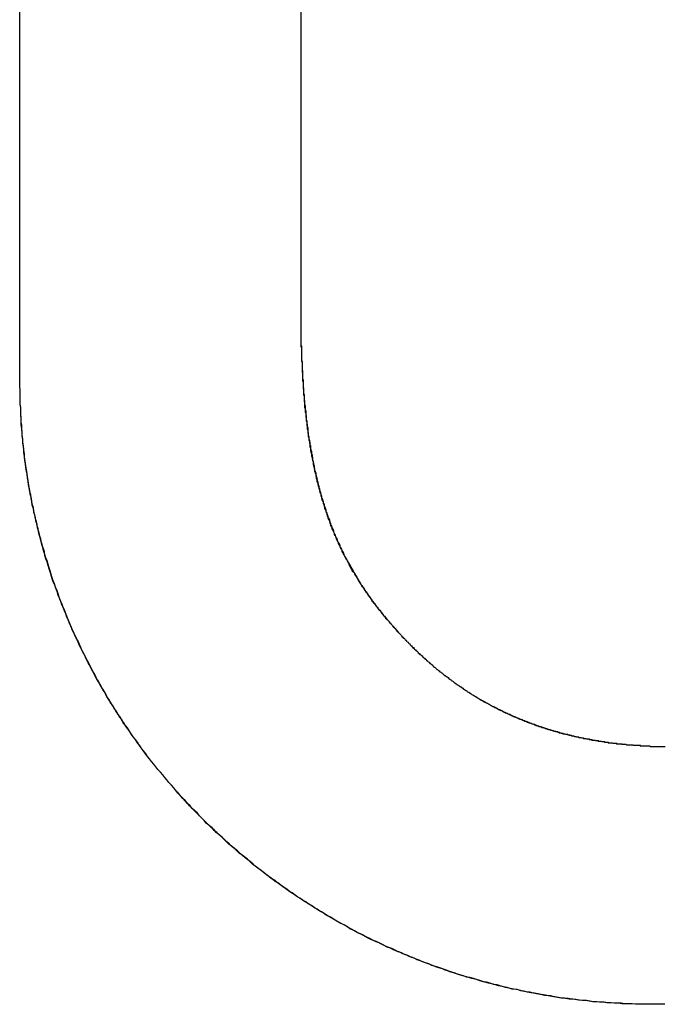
# Model space of a CAD drawing. Extents: x -55 to 3310, y -427 to 1727.
# Tile 16 of 79: x 997.17 to 998.39, y 528.82 to 530.69. Entities that reach past the tile are written whole.
import ezdxf

# ---------------------------------------------------------------- set-up
doc = ezdxf.new("R2010")
doc.units = 0
doc.linetypes.add('DURCHGEHEND', pattern=[0])
doc.layers.add('KF_PASSIO_SUB_15_FRONT', color=7, linetype='DURCHGEHEND')

# ---------------------------------------------------------------- blocks, each defined once
blk = doc.blocks.new('KF_PASSIO_SUB_15_FRONT')
at = {"layer": 'KF_PASSIO_SUB_15_FRONT'}
for p, q in [((-233.1175, -391.7492), (-233.1175, -389.1971)), ((-233.1175, -391.7492), (-233.1175, -389.1971)), ((-232.583, -389.1971), (-232.583, -391.672)), ((-232.583, -389.1971), (-232.583, -391.672))]:
    blk.add_line(p, q, dxfattribs=at)
for points in [[(-232.583, -391.672, 0), (-232.583, -391.675, 0), (-232.583, -391.677, 0), (-232.583, -391.68, 0), (-232.583, -391.683, 0), (-232.583, -391.685, 0), (-232.583, -391.688, 0), (-232.583, -391.691, 0), (-232.582, -391.693, 0), (-232.582, -391.696, 0), (-232.582, -391.699, 0), (-232.582, -391.701, 0), (-232.582, -391.704, 0), (-232.582, -391.706, 0), (-232.582, -391.709, 0), (-232.582, -391.712, 0), (-232.582, -391.714, 0), (-232.582, -391.717, 0), (-232.582, -391.719, 0), (-232.581, -391.722, 0), (-232.581, -391.724, 0), (-232.581, -391.727, 0), (-232.581, -391.73, 0), (-232.581, -391.732, 0), (-232.581, -391.735, 0), (-232.581, -391.737, 0), (-232.58, -391.74, 0), (-232.58, -391.742, 0), (-232.58, -391.745, 0), (-232.58, -391.747, 0), (-232.58, -391.75, 0), (-232.58, -391.752, 0), (-232.58, -391.755, 0), (-232.579, -391.757, 0), (-232.579, -391.76, 0), (-232.579, -391.762, 0), (-232.579, -391.765, 0), (-232.579, -391.767, 0), (-232.579, -391.77, 0), (-232.578, -391.772, 0), (-232.578, -391.775, 0), (-232.578, -391.777, 0), (-232.578, -391.78, 0), (-232.578, -391.782, 0), (-232.577, -391.785, 0), (-232.577, -391.787, 0), (-232.577, -391.789, 0), (-232.577, -391.792, 0), (-232.577, -391.794, 0), (-232.576, -391.797, 0), (-232.576, -391.799, 0), (-232.576, -391.801, 0), (-232.576, -391.804, 0), (-232.575, -391.806, 0), (-232.575, -391.809, 0), (-232.575, -391.811, 0), (-232.575, -391.813, 0), (-232.574, -391.816, 0), (-232.574, -391.818, 0), (-232.574, -391.821, 0), (-232.574, -391.823, 0), (-232.573, -391.825, 0), (-232.573, -391.828, 0), (-232.573, -391.83, 0), (-232.573, -391.832, 0), (-232.572, -391.835, 0), (-232.572, -391.837, 0), (-232.572, -391.839, 0), (-232.571, -391.842, 0), (-232.571, -391.844, 0), (-232.571, -391.846, 0), (-232.57, -391.848, 0), (-232.57, -391.851, 0), (-232.57, -391.853, 0), (-232.57, -391.855, 0), (-232.569, -391.858, 0), (-232.569, -391.86, 0), (-232.569, -391.862, 0), (-232.568, -391.864, 0), (-232.568, -391.867, 0), (-232.568, -391.869, 0), (-232.567, -391.871, 0), (-232.567, -391.873, 0), (-232.566, -391.876, 0), (-232.566, -391.878, 0), (-232.566, -391.88, 0), (-232.565, -391.882, 0), (-232.565, -391.885, 0), (-232.565, -391.887, 0), (-232.564, -391.889, 0), (-232.564, -391.891, 0), (-232.563, -391.893, 0), (-232.563, -391.896, 0), (-232.563, -391.898, 0), (-232.562, -391.9, 0), (-232.562, -391.902, 0), (-232.561, -391.904, 0), (-232.561, -391.907, 0), (-232.561, -391.909, 0), (-232.56, -391.911, 0), (-232.56, -391.913, 0), (-232.559, -391.915, 0), (-232.559, -391.917, 0), (-232.558, -391.92, 0), (-232.558, -391.922, 0), (-232.558, -391.924, 0), (-232.557, -391.926, 0), (-232.557, -391.928, 0), (-232.556, -391.93, 0), (-232.556, -391.932, 0), (-232.555, -391.934, 0), (-232.555, -391.937, 0), (-232.554, -391.939, 0), (-232.554, -391.941, 0), (-232.553, -391.943, 0), (-232.553, -391.945, 0), (-232.552, -391.947, 0), (-232.552, -391.949, 0), (-232.551, -391.951, 0), (-232.551, -391.953, 0), (-232.55, -391.955, 0), (-232.55, -391.957, 0), (-232.549, -391.959, 0), (-232.549, -391.962, 0), (-232.548, -391.964, 0), (-232.548, -391.966, 0), (-232.547, -391.968, 0), (-232.546, -391.97, 0), (-232.546, -391.972, 0), (-232.545, -391.974, 0), (-232.545, -391.976, 0), (-232.544, -391.978, 0), (-232.544, -391.98, 0), (-232.543, -391.982, 0), (-232.542, -391.984, 0), (-232.542, -391.986, 0), (-232.541, -391.988, 0), (-232.541, -391.99, 0), (-232.54, -391.992, 0), (-232.539, -391.994, 0), (-232.539, -391.996, 0), (-232.538, -391.998, 0), (-232.537, -392, 0), (-232.537, -392.002, 0), (-232.536, -392.004, 0), (-232.536, -392.006, 0), (-232.535, -392.008, 0), (-232.534, -392.01, 0), (-232.534, -392.011, 0), (-232.533, -392.013, 0), (-232.532, -392.015, 0), (-232.532, -392.017, 0), (-232.531, -392.019, 0), (-232.53, -392.021, 0), (-232.529, -392.023, 0), (-232.529, -392.025, 0), (-232.528, -392.027, 0), (-232.527, -392.029, 0), (-232.527, -392.031, 0), (-232.526, -392.033, 0), (-232.525, -392.035, 0), (-232.524, -392.036, 0), (-232.524, -392.038, 0), (-232.523, -392.04, 0), (-232.522, -392.042, 0), (-232.521, -392.044, 0), (-232.521, -392.046, 0), (-232.52, -392.048, 0), (-232.519, -392.05, 0), (-232.518, -392.052, 0), (-232.518, -392.053, 0), (-232.517, -392.055, 0), (-232.516, -392.057, 0), (-232.515, -392.059, 0), (-232.514, -392.061, 0), (-232.514, -392.063, 0), (-232.513, -392.064, 0), (-232.512, -392.066, 0), (-232.511, -392.068, 0), (-232.51, -392.07, 0), (-232.509, -392.072, 0), (-232.509, -392.074, 0), (-232.508, -392.075, 0), (-232.507, -392.077, 0), (-232.506, -392.079, 0), (-232.505, -392.081, 0), (-232.504, -392.083, 0), (-232.503, -392.085, 0), (-232.502, -392.086, 0), (-232.502, -392.088, 0), (-232.501, -392.09, 0), (-232.5, -392.092, 0), (-232.499, -392.093, 0), (-232.498, -392.095, 0), (-232.497, -392.097, 0), (-232.496, -392.099, 0), (-232.495, -392.101, 0), (-232.494, -392.102, 0), (-232.493, -392.104, 0), (-232.492, -392.106, 0), (-232.491, -392.108, 0), (-232.49, -392.109, 0), (-232.489, -392.111, 0), (-232.488, -392.113, 0), (-232.487, -392.115, 0), (-232.486, -392.116, 0), (-232.485, -392.118, 0), (-232.484, -392.12, 0), (-232.483, -392.122, 0), (-232.482, -392.123, 0), (-232.481, -392.125, 0), (-232.48, -392.127, 0), (-232.479, -392.128, 0), (-232.478, -392.13, 0), (-232.477, -392.132, 0), (-232.476, -392.134, 0), (-232.475, -392.135, 0), (-232.474, -392.137, 0), (-232.473, -392.139, 0), (-232.472, -392.14, 0), (-232.471, -392.142, 0), (-232.47, -392.144, 0), (-232.469, -392.146, 0), (-232.468, -392.147, 0), (-232.467, -392.149, 0), (-232.465, -392.151, 0), (-232.464, -392.152, 0), (-232.463, -392.154, 0), (-232.462, -392.156, 0), (-232.461, -392.157, 0), (-232.46, -392.159, 0), (-232.459, -392.161, 0), (-232.458, -392.162, 0), (-232.456, -392.164, 0), (-232.455, -392.166, 0), (-232.454, -392.167, 0), (-232.453, -392.169, 0), (-232.452, -392.171, 0), (-232.451, -392.172, 0), (-232.449, -392.174, 0), (-232.448, -392.176, 0), (-232.447, -392.177, 0), (-232.446, -392.179, 0), (-232.445, -392.181, 0), (-232.443, -392.182, 0), (-232.442, -392.184, 0), (-232.441, -392.185, 0), (-232.44, -392.187, 0), (-232.438, -392.189, 0), (-232.437, -392.19, 0), (-232.436, -392.192, 0), (-232.435, -392.194, 0), (-232.433, -392.195, 0), (-232.432, -392.197, 0), (-232.431, -392.198, 0), (-232.429, -392.2, 0), (-232.428, -392.202, 0), (-232.427, -392.203, 0), (-232.426, -392.205, 0), (-232.424, -392.206, 0), (-232.423, -392.208, 0), (-232.422, -392.21, 0), (-232.42, -392.211, 0), (-232.419, -392.213, 0), (-232.418, -392.214, 0), (-232.416, -392.216, 0), (-232.415, -392.218, 0), (-232.413, -392.219, 0), (-232.412, -392.221, 0), (-232.411, -392.222, 0), (-232.409, -392.224, 0), (-232.408, -392.226, 0), (-232.406, -392.227, 0), (-232.405, -392.229, 0), (-232.404, -392.23, 0), (-232.402, -392.232, 0), (-232.401, -392.234, 0), (-232.399, -392.235, 0), (-232.398, -392.237, 0), (-232.397, -392.238, 0), (-232.395, -392.24, 0), (-232.394, -392.241, 0), (-232.392, -392.243, 0), (-232.391, -392.245, 0), (-232.389, -392.246, 0), (-232.388, -392.248, 0), (-232.386, -392.249, 0), (-232.385, -392.251, 0)], [(-232.583, -391.672, 0), (-232.583, -391.675, 0), (-232.583, -391.677, 0), (-232.583, -391.68, 0), (-232.583, -391.682, 0), (-232.583, -391.685, 0), (-232.583, -391.688, 0), (-232.583, -391.69, 0), (-232.583, -391.693, 0), (-232.582, -391.695, 0), (-232.582, -391.698, 0), (-232.582, -391.7, 0), (-232.582, -391.703, 0), (-232.582, -391.706, 0), (-232.582, -391.708, 0), (-232.582, -391.711, 0), (-232.582, -391.713, 0), (-232.582, -391.716, 0), (-232.582, -391.718, 0), (-232.582, -391.721, 0), (-232.581, -391.723, 0), (-232.581, -391.726, 0), (-232.581, -391.728, 0), (-232.581, -391.731, 0), (-232.581, -391.733, 0), (-232.581, -391.736, 0), (-232.581, -391.738, 0), (-232.581, -391.741, 0), (-232.58, -391.743, 0), (-232.58, -391.746, 0), (-232.58, -391.748, 0), (-232.58, -391.751, 0), (-232.58, -391.753, 0), (-232.58, -391.756, 0), (-232.58, -391.758, 0), (-232.579, -391.761, 0), (-232.579, -391.763, 0), (-232.579, -391.765, 0), (-232.579, -391.768, 0), (-232.579, -391.77, 0), (-232.579, -391.773, 0), (-232.578, -391.775, 0), (-232.578, -391.778, 0), (-232.578, -391.78, 0), (-232.578, -391.782, 0), (-232.578, -391.785, 0), (-232.577, -391.787, 0), (-232.577, -391.79, 0), (-232.577, -391.792, 0), (-232.577, -391.794, 0), (-232.577, -391.797, 0), (-232.576, -391.799, 0), (-232.576, -391.802, 0), (-232.576, -391.804, 0), (-232.576, -391.806, 0), (-232.576, -391.809, 0), (-232.575, -391.811, 0), (-232.575, -391.813, 0), (-232.575, -391.816, 0), (-232.575, -391.818, 0), (-232.574, -391.82, 0), (-232.574, -391.823, 0), (-232.574, -391.825, 0), (-232.574, -391.827, 0), (-232.573, -391.83, 0), (-232.573, -391.832, 0), (-232.573, -391.834, 0), (-232.572, -391.837, 0), (-232.572, -391.839, 0), (-232.572, -391.841, 0), (-232.572, -391.843, 0), (-232.571, -391.846, 0), (-232.571, -391.848, 0), (-232.571, -391.85, 0), (-232.57, -391.853, 0), (-232.57, -391.855, 0), (-232.57, -391.857, 0), (-232.569, -391.859, 0), (-232.569, -391.862, 0), (-232.569, -391.864, 0), (-232.568, -391.866, 0), (-232.568, -391.868, 0), (-232.568, -391.871, 0), (-232.567, -391.873, 0), (-232.567, -391.875, 0), (-232.567, -391.877, 0), (-232.566, -391.88, 0), (-232.566, -391.882, 0), (-232.566, -391.884, 0), (-232.565, -391.886, 0), (-232.565, -391.888, 0), (-232.565, -391.891, 0), (-232.564, -391.893, 0), (-232.564, -391.895, 0), (-232.563, -391.897, 0), (-232.563, -391.899, 0), (-232.563, -391.902, 0), (-232.562, -391.904, 0), (-232.562, -391.906, 0), (-232.561, -391.908, 0), (-232.561, -391.91, 0), (-232.56, -391.912, 0), (-232.56, -391.915, 0), (-232.56, -391.917, 0), (-232.559, -391.919, 0), (-232.559, -391.921, 0), (-232.558, -391.923, 0), (-232.558, -391.925, 0), (-232.557, -391.927, 0), (-232.557, -391.93, 0), (-232.556, -391.932, 0), (-232.556, -391.934, 0), (-232.555, -391.936, 0), (-232.555, -391.938, 0), (-232.555, -391.94, 0), (-232.554, -391.942, 0), (-232.554, -391.944, 0), (-232.553, -391.946, 0), (-232.553, -391.949, 0), (-232.552, -391.951, 0), (-232.551, -391.953, 0), (-232.551, -391.955, 0), (-232.55, -391.957, 0), (-232.55, -391.959, 0), (-232.549, -391.961, 0), (-232.549, -391.963, 0), (-232.548, -391.965, 0), (-232.548, -391.967, 0), (-232.547, -391.969, 0), (-232.547, -391.971, 0), (-232.546, -391.973, 0), (-232.545, -391.975, 0), (-232.545, -391.977, 0), (-232.544, -391.979, 0), (-232.544, -391.981, 0), (-232.543, -391.983, 0), (-232.543, -391.985, 0), (-232.542, -391.987, 0), (-232.541, -391.989, 0), (-232.541, -391.991, 0), (-232.54, -391.993, 0), (-232.539, -391.995, 0), (-232.539, -391.997, 0), (-232.538, -391.999, 0), (-232.538, -392.001, 0), (-232.537, -392.003, 0), (-232.536, -392.005, 0), (-232.536, -392.007, 0), (-232.535, -392.009, 0), (-232.534, -392.011, 0), (-232.534, -392.013, 0), (-232.533, -392.015, 0), (-232.532, -392.017, 0), (-232.532, -392.019, 0), (-232.531, -392.021, 0), (-232.53, -392.023, 0), (-232.529, -392.025, 0), (-232.529, -392.027, 0), (-232.528, -392.029, 0), (-232.527, -392.031, 0), (-232.527, -392.033, 0), (-232.526, -392.035, 0), (-232.525, -392.036, 0), (-232.524, -392.038, 0), (-232.524, -392.04, 0), (-232.523, -392.042, 0), (-232.522, -392.044, 0), (-232.521, -392.046, 0), (-232.52, -392.048, 0), (-232.52, -392.05, 0), (-232.519, -392.052, 0), (-232.518, -392.053, 0), (-232.517, -392.055, 0), (-232.516, -392.057, 0), (-232.516, -392.059, 0), (-232.515, -392.061, 0), (-232.514, -392.063, 0), (-232.513, -392.065, 0), (-232.512, -392.067, 0), (-232.512, -392.068, 0), (-232.511, -392.07, 0), (-232.51, -392.072, 0), (-232.509, -392.074, 0), (-232.508, -392.076, 0), (-232.507, -392.078, 0), (-232.506, -392.079, 0), (-232.505, -392.081, 0), (-232.505, -392.083, 0), (-232.504, -392.085, 0), (-232.503, -392.087, 0), (-232.502, -392.089, 0), (-232.501, -392.09, 0), (-232.5, -392.092, 0), (-232.499, -392.094, 0), (-232.498, -392.096, 0), (-232.497, -392.098, 0), (-232.496, -392.099, 0), (-232.495, -392.101, 0), (-232.494, -392.103, 0), (-232.493, -392.105, 0), (-232.492, -392.106, 0), (-232.492, -392.108, 0), (-232.491, -392.11, 0), (-232.49, -392.112, 0), (-232.489, -392.114, 0), (-232.488, -392.115, 0), (-232.487, -392.117, 0), (-232.486, -392.119, 0), (-232.485, -392.121, 0), (-232.484, -392.122, 0), (-232.482, -392.124, 0), (-232.481, -392.126, 0), (-232.48, -392.128, 0), (-232.479, -392.129, 0), (-232.478, -392.131, 0), (-232.477, -392.133, 0), (-232.476, -392.134, 0), (-232.475, -392.136, 0), (-232.474, -392.138, 0), (-232.473, -392.14, 0), (-232.472, -392.141, 0), (-232.471, -392.143, 0), (-232.47, -392.145, 0), (-232.469, -392.146, 0), (-232.467, -392.148, 0), (-232.466, -392.15, 0), (-232.465, -392.152, 0), (-232.464, -392.153, 0), (-232.463, -392.155, 0), (-232.462, -392.157, 0), (-232.461, -392.158, 0), (-232.459, -392.16, 0), (-232.458, -392.162, 0), (-232.457, -392.163, 0), (-232.456, -392.165, 0), (-232.455, -392.167, 0), (-232.454, -392.168, 0), (-232.452, -392.17, 0), (-232.451, -392.172, 0), (-232.45, -392.173, 0), (-232.449, -392.175, 0), (-232.448, -392.177, 0), (-232.446, -392.178, 0), (-232.445, -392.18, 0), (-232.444, -392.182, 0), (-232.443, -392.183, 0), (-232.441, -392.185, 0), (-232.44, -392.187, 0), (-232.439, -392.188, 0), (-232.438, -392.19, 0), (-232.436, -392.192, 0), (-232.435, -392.193, 0), (-232.434, -392.195, 0), (-232.432, -392.196, 0), (-232.431, -392.198, 0), (-232.43, -392.2, 0), (-232.429, -392.201, 0), (-232.427, -392.203, 0), (-232.426, -392.205, 0), (-232.425, -392.206, 0), (-232.423, -392.208, 0), (-232.422, -392.209, 0), (-232.42, -392.211, 0), (-232.419, -392.213, 0), (-232.418, -392.214, 0), (-232.416, -392.216, 0), (-232.415, -392.217, 0), (-232.414, -392.219, 0), (-232.412, -392.221, 0), (-232.411, -392.222, 0), (-232.409, -392.224, 0), (-232.408, -392.225, 0), (-232.407, -392.227, 0), (-232.405, -392.229, 0), (-232.404, -392.23, 0), (-232.402, -392.232, 0), (-232.401, -392.233, 0), (-232.4, -392.235, 0), (-232.398, -392.237, 0), (-232.397, -392.238, 0), (-232.395, -392.24, 0), (-232.394, -392.241, 0), (-232.392, -392.243, 0), (-232.391, -392.244, 0), (-232.389, -392.246, 0), (-232.388, -392.248, 0), (-232.386, -392.249, 0), (-232.385, -392.251, 0)], [(-231.906, -392.945, 0), (-231.912, -392.945, 0), (-231.919, -392.945, 0), (-231.926, -392.945, 0), (-231.933, -392.945, 0), (-231.94, -392.945, 0), (-231.947, -392.945, 0), (-231.953, -392.944, 0), (-231.96, -392.944, 0), (-231.967, -392.944, 0), (-231.974, -392.943, 0), (-231.981, -392.943, 0), (-231.987, -392.943, 0), (-231.994, -392.942, 0), (-232.001, -392.942, 0), (-232.008, -392.941, 0), (-232.015, -392.941, 0), (-232.021, -392.94, 0), (-232.028, -392.94, 0), (-232.035, -392.939, 0), (-232.042, -392.938, 0), (-232.048, -392.938, 0), (-232.055, -392.937, 0), (-232.062, -392.936, 0), (-232.068, -392.935, 0), (-232.075, -392.934, 0), (-232.082, -392.933, 0), (-232.088, -392.933, 0), (-232.095, -392.932, 0), (-232.102, -392.931, 0), (-232.108, -392.929, 0), (-232.115, -392.928, 0), (-232.122, -392.927, 0), (-232.128, -392.926, 0), (-232.135, -392.925, 0), (-232.141, -392.924, 0), (-232.148, -392.922, 0), (-232.155, -392.921, 0), (-232.161, -392.92, 0), (-232.168, -392.918, 0), (-232.174, -392.917, 0), (-232.181, -392.916, 0), (-232.187, -392.914, 0), (-232.194, -392.913, 0), (-232.2, -392.911, 0), (-232.207, -392.91, 0), (-232.213, -392.908, 0), (-232.22, -392.906, 0), (-232.226, -392.905, 0), (-232.233, -392.903, 0), (-232.239, -392.901, 0), (-232.245, -392.899, 0), (-232.252, -392.897, 0), (-232.258, -392.896, 0), (-232.264, -392.894, 0), (-232.271, -392.892, 0), (-232.277, -392.89, 0), (-232.284, -392.888, 0), (-232.29, -392.886, 0), (-232.296, -392.884, 0), (-232.302, -392.882, 0), (-232.309, -392.88, 0), (-232.315, -392.877, 0), (-232.321, -392.875, 0), (-232.327, -392.873, 0), (-232.334, -392.871, 0), (-232.34, -392.868, 0), (-232.346, -392.866, 0), (-232.352, -392.864, 0), (-232.358, -392.861, 0), (-232.364, -392.859, 0), (-232.371, -392.856, 0), (-232.377, -392.854, 0), (-232.383, -392.851, 0), (-232.389, -392.849, 0), (-232.395, -392.846, 0), (-232.401, -392.844, 0), (-232.407, -392.841, 0), (-232.413, -392.838, 0), (-232.419, -392.836, 0), (-232.425, -392.833, 0), (-232.431, -392.83, 0), (-232.437, -392.827, 0), (-232.443, -392.824, 0), (-232.449, -392.822, 0), (-232.455, -392.819, 0), (-232.461, -392.816, 0), (-232.466, -392.813, 0), (-232.472, -392.81, 0), (-232.478, -392.807, 0), (-232.484, -392.804, 0), (-232.49, -392.801, 0), (-232.495, -392.797, 0), (-232.501, -392.794, 0), (-232.507, -392.791, 0), (-232.513, -392.788, 0), (-232.518, -392.785, 0), (-232.524, -392.781, 0), (-232.53, -392.778, 0), (-232.535, -392.775, 0), (-232.541, -392.771, 0), (-232.547, -392.768, 0), (-232.552, -392.764, 0), (-232.558, -392.761, 0), (-232.563, -392.757, 0), (-232.569, -392.754, 0), (-232.574, -392.75, 0), (-232.58, -392.747, 0), (-232.585, -392.743, 0), (-232.591, -392.74, 0), (-232.596, -392.736, 0), (-232.602, -392.732, 0), (-232.607, -392.729, 0), (-232.612, -392.725, 0), (-232.618, -392.721, 0), (-232.623, -392.717, 0), (-232.628, -392.713, 0), (-232.633, -392.709, 0), (-232.639, -392.706, 0), (-232.644, -392.702, 0), (-232.649, -392.698, 0), (-232.654, -392.694, 0), (-232.659, -392.69, 0), (-232.665, -392.686, 0), (-232.67, -392.682, 0), (-232.675, -392.678, 0), (-232.68, -392.673, 0), (-232.685, -392.669, 0), (-232.69, -392.665, 0), (-232.695, -392.661, 0), (-232.7, -392.657, 0), (-232.705, -392.653, 0), (-232.71, -392.648, 0), (-232.715, -392.644, 0), (-232.72, -392.64, 0), (-232.725, -392.635, 0), (-232.729, -392.631, 0), (-232.734, -392.626, 0), (-232.739, -392.622, 0), (-232.744, -392.618, 0), (-232.748, -392.613, 0), (-232.753, -392.609, 0), (-232.758, -392.604, 0), (-232.763, -392.6, 0), (-232.767, -392.595, 0), (-232.772, -392.59, 0), (-232.776, -392.586, 0), (-232.781, -392.581, 0), (-232.786, -392.576, 0), (-232.79, -392.572, 0), (-232.795, -392.567, 0), (-232.799, -392.562, 0), (-232.803, -392.557, 0), (-232.808, -392.553, 0), (-232.812, -392.548, 0), (-232.817, -392.543, 0), (-232.821, -392.538, 0), (-232.825, -392.533, 0), (-232.829, -392.528, 0), (-232.834, -392.523, 0), (-232.838, -392.518, 0), (-232.842, -392.513, 0), (-232.846, -392.508, 0), (-232.85, -392.503, 0), (-232.855, -392.498, 0), (-232.859, -392.493, 0), (-232.863, -392.488, 0), (-232.867, -392.483, 0), (-232.871, -392.478, 0), (-232.875, -392.473, 0), (-232.879, -392.468, 0), (-232.883, -392.462, 0), (-232.887, -392.457, 0), (-232.89, -392.452, 0), (-232.894, -392.447, 0), (-232.898, -392.441, 0), (-232.902, -392.436, 0), (-232.906, -392.431, 0), (-232.909, -392.425, 0), (-232.913, -392.42, 0), (-232.917, -392.415, 0), (-232.92, -392.409, 0), (-232.924, -392.404, 0), (-232.927, -392.398, 0), (-232.931, -392.393, 0), (-232.934, -392.387, 0), (-232.938, -392.382, 0), (-232.941, -392.376, 0), (-232.945, -392.371, 0), (-232.948, -392.365, 0), (-232.952, -392.36, 0), (-232.955, -392.354, 0), (-232.958, -392.348, 0), (-232.961, -392.343, 0), (-232.965, -392.337, 0), (-232.968, -392.331, 0), (-232.971, -392.326, 0), (-232.974, -392.32, 0), (-232.977, -392.314, 0), (-232.98, -392.309, 0), (-232.983, -392.303, 0), (-232.986, -392.297, 0), (-232.989, -392.291, 0), (-232.992, -392.285, 0), (-232.995, -392.28, 0), (-232.998, -392.274, 0), (-233.001, -392.268, 0), (-233.004, -392.262, 0), (-233.007, -392.256, 0), (-233.009, -392.25, 0), (-233.012, -392.244, 0), (-233.015, -392.238, 0), (-233.018, -392.232, 0), (-233.02, -392.226, 0), (-233.023, -392.22, 0), (-233.025, -392.214, 0), (-233.028, -392.208, 0), (-233.03, -392.202, 0), (-233.033, -392.196, 0), (-233.035, -392.19, 0), (-233.038, -392.184, 0), (-233.04, -392.178, 0), (-233.042, -392.172, 0), (-233.045, -392.166, 0), (-233.047, -392.159, 0), (-233.049, -392.153, 0), (-233.051, -392.147, 0), (-233.054, -392.141, 0), (-233.056, -392.135, 0), (-233.058, -392.128, 0), (-233.06, -392.122, 0), (-233.062, -392.116, 0), (-233.064, -392.11, 0), (-233.066, -392.103, 0), (-233.068, -392.097, 0), (-233.07, -392.091, 0), (-233.071, -392.084, 0), (-233.073, -392.078, 0), (-233.075, -392.072, 0), (-233.077, -392.065, 0), (-233.078, -392.059, 0), (-233.08, -392.053, 0), (-233.082, -392.046, 0), (-233.083, -392.04, 0), (-233.085, -392.034, 0), (-233.086, -392.027, 0), (-233.088, -392.021, 0), (-233.089, -392.014, 0), (-233.091, -392.008, 0), (-233.092, -392.001, 0), (-233.094, -391.995, 0), (-233.095, -391.988, 0), (-233.096, -391.982, 0), (-233.097, -391.975, 0), (-233.099, -391.969, 0), (-233.1, -391.962, 0), (-233.101, -391.956, 0), (-233.102, -391.949, 0), (-233.103, -391.943, 0), (-233.104, -391.936, 0), (-233.105, -391.93, 0), (-233.106, -391.923, 0), (-233.107, -391.916, 0), (-233.108, -391.91, 0), (-233.109, -391.903, 0), (-233.109, -391.897, 0), (-233.11, -391.89, 0), (-233.111, -391.883, 0), (-233.112, -391.877, 0), (-233.112, -391.87, 0), (-233.113, -391.863, 0), (-233.113, -391.857, 0), (-233.114, -391.85, 0), (-233.114, -391.843, 0), (-233.115, -391.837, 0), (-233.115, -391.83, 0), (-233.116, -391.823, 0), (-233.116, -391.817, 0), (-233.116, -391.81, 0), (-233.117, -391.803, 0), (-233.117, -391.796, 0), (-233.117, -391.79, 0), (-233.117, -391.783, 0), (-233.117, -391.776, 0), (-233.118, -391.769, 0), (-233.118, -391.763, 0), (-233.118, -391.756, 0), (-233.118, -391.749, 0)], [(-231.906, -392.945, 0), (-231.912, -392.945, 0), (-231.919, -392.945, 0), (-231.926, -392.945, 0), (-231.933, -392.945, 0), (-231.939, -392.945, 0), (-231.946, -392.945, 0), (-231.953, -392.944, 0), (-231.96, -392.944, 0), (-231.966, -392.944, 0), (-231.973, -392.944, 0), (-231.98, -392.943, 0), (-231.986, -392.943, 0), (-231.993, -392.942, 0), (-232, -392.942, 0), (-232.006, -392.941, 0), (-232.013, -392.941, 0), (-232.02, -392.94, 0), (-232.027, -392.94, 0), (-232.033, -392.939, 0), (-232.04, -392.938, 0), (-232.047, -392.938, 0), (-232.053, -392.937, 0), (-232.06, -392.936, 0), (-232.066, -392.935, 0), (-232.073, -392.935, 0), (-232.08, -392.934, 0), (-232.086, -392.933, 0), (-232.093, -392.932, 0), (-232.1, -392.931, 0), (-232.106, -392.93, 0), (-232.113, -392.929, 0), (-232.119, -392.928, 0), (-232.126, -392.926, 0), (-232.132, -392.925, 0), (-232.139, -392.924, 0), (-232.146, -392.923, 0), (-232.152, -392.922, 0), (-232.159, -392.92, 0), (-232.165, -392.919, 0), (-232.172, -392.917, 0), (-232.178, -392.916, 0), (-232.185, -392.915, 0), (-232.191, -392.913, 0), (-232.198, -392.912, 0), (-232.204, -392.91, 0), (-232.21, -392.908, 0), (-232.217, -392.907, 0), (-232.223, -392.905, 0), (-232.23, -392.903, 0), (-232.236, -392.902, 0), (-232.243, -392.9, 0), (-232.249, -392.898, 0), (-232.255, -392.896, 0), (-232.262, -392.894, 0), (-232.268, -392.893, 0), (-232.274, -392.891, 0), (-232.281, -392.889, 0), (-232.287, -392.887, 0), (-232.293, -392.885, 0), (-232.3, -392.883, 0), (-232.306, -392.88, 0), (-232.312, -392.878, 0), (-232.318, -392.876, 0), (-232.325, -392.874, 0), (-232.331, -392.872, 0), (-232.337, -392.869, 0), (-232.343, -392.867, 0), (-232.349, -392.865, 0), (-232.356, -392.862, 0), (-232.362, -392.86, 0), (-232.368, -392.857, 0), (-232.374, -392.855, 0), (-232.38, -392.852, 0), (-232.386, -392.85, 0), (-232.392, -392.847, 0), (-232.398, -392.845, 0), (-232.404, -392.842, 0), (-232.41, -392.839, 0), (-232.416, -392.837, 0), (-232.422, -392.834, 0), (-232.428, -392.831, 0), (-232.434, -392.828, 0), (-232.44, -392.826, 0), (-232.446, -392.823, 0), (-232.452, -392.82, 0), (-232.458, -392.817, 0), (-232.464, -392.814, 0), (-232.47, -392.811, 0), (-232.476, -392.808, 0), (-232.481, -392.805, 0), (-232.487, -392.802, 0), (-232.493, -392.799, 0), (-232.499, -392.795, 0), (-232.505, -392.792, 0), (-232.51, -392.789, 0), (-232.516, -392.786, 0), (-232.522, -392.782, 0), (-232.527, -392.779, 0), (-232.533, -392.776, 0), (-232.539, -392.772, 0), (-232.544, -392.769, 0), (-232.55, -392.766, 0), (-232.556, -392.762, 0), (-232.561, -392.759, 0), (-232.567, -392.755, 0), (-232.572, -392.752, 0), (-232.578, -392.748, 0), (-232.583, -392.744, 0), (-232.589, -392.741, 0), (-232.594, -392.737, 0), (-232.6, -392.733, 0), (-232.605, -392.73, 0), (-232.61, -392.726, 0), (-232.616, -392.722, 0), (-232.621, -392.718, 0), (-232.627, -392.714, 0), (-232.632, -392.711, 0), (-232.637, -392.707, 0), (-232.642, -392.703, 0), (-232.648, -392.699, 0), (-232.653, -392.695, 0), (-232.658, -392.691, 0), (-232.663, -392.687, 0), (-232.668, -392.683, 0), (-232.674, -392.678, 0), (-232.679, -392.674, 0), (-232.684, -392.67, 0), (-232.689, -392.666, 0), (-232.694, -392.662, 0), (-232.699, -392.658, 0), (-232.704, -392.653, 0), (-232.709, -392.649, 0), (-232.714, -392.645, 0), (-232.719, -392.64, 0), (-232.724, -392.636, 0), (-232.728, -392.632, 0), (-232.733, -392.627, 0), (-232.738, -392.623, 0), (-232.743, -392.618, 0), (-232.748, -392.614, 0), (-232.752, -392.609, 0), (-232.757, -392.605, 0), (-232.762, -392.6, 0), (-232.767, -392.595, 0), (-232.771, -392.591, 0), (-232.776, -392.586, 0), (-232.78, -392.581, 0), (-232.785, -392.577, 0), (-232.79, -392.572, 0), (-232.794, -392.567, 0), (-232.799, -392.563, 0), (-232.803, -392.558, 0), (-232.807, -392.553, 0), (-232.812, -392.548, 0), (-232.816, -392.543, 0), (-232.821, -392.538, 0), (-232.825, -392.533, 0), (-232.829, -392.528, 0), (-232.834, -392.523, 0), (-232.838, -392.518, 0), (-232.842, -392.513, 0), (-232.846, -392.508, 0), (-232.85, -392.503, 0), (-232.855, -392.498, 0), (-232.859, -392.493, 0), (-232.863, -392.488, 0), (-232.867, -392.483, 0), (-232.871, -392.478, 0), (-232.875, -392.473, 0), (-232.879, -392.467, 0), (-232.883, -392.462, 0), (-232.887, -392.457, 0), (-232.891, -392.452, 0), (-232.894, -392.446, 0), (-232.898, -392.441, 0), (-232.902, -392.436, 0), (-232.906, -392.43, 0), (-232.909, -392.425, 0), (-232.913, -392.419, 0), (-232.917, -392.414, 0), (-232.921, -392.409, 0), (-232.924, -392.403, 0), (-232.928, -392.398, 0), (-232.931, -392.392, 0), (-232.935, -392.387, 0), (-232.938, -392.381, 0), (-232.942, -392.375, 0), (-232.945, -392.37, 0), (-232.949, -392.364, 0), (-232.952, -392.359, 0), (-232.955, -392.353, 0), (-232.959, -392.347, 0), (-232.962, -392.342, 0), (-232.965, -392.336, 0), (-232.968, -392.33, 0), (-232.972, -392.325, 0), (-232.975, -392.319, 0), (-232.978, -392.313, 0), (-232.981, -392.307, 0), (-232.984, -392.301, 0), (-232.987, -392.296, 0), (-232.99, -392.29, 0), (-232.993, -392.284, 0), (-232.996, -392.278, 0), (-232.999, -392.272, 0), (-233.002, -392.266, 0), (-233.004, -392.26, 0), (-233.007, -392.254, 0), (-233.01, -392.249, 0), (-233.013, -392.243, 0), (-233.015, -392.237, 0), (-233.018, -392.231, 0), (-233.021, -392.225, 0), (-233.023, -392.219, 0), (-233.026, -392.213, 0), (-233.028, -392.206, 0), (-233.031, -392.2, 0), (-233.033, -392.194, 0), (-233.036, -392.188, 0), (-233.038, -392.182, 0), (-233.041, -392.176, 0), (-233.043, -392.17, 0), (-233.045, -392.164, 0), (-233.047, -392.158, 0), (-233.05, -392.151, 0), (-233.052, -392.145, 0), (-233.054, -392.139, 0), (-233.056, -392.133, 0), (-233.058, -392.127, 0), (-233.06, -392.12, 0), (-233.062, -392.114, 0), (-233.064, -392.108, 0), (-233.066, -392.101, 0), (-233.068, -392.095, 0), (-233.07, -392.089, 0), (-233.072, -392.083, 0), (-233.074, -392.076, 0), (-233.075, -392.07, 0), (-233.077, -392.064, 0), (-233.079, -392.057, 0), (-233.08, -392.051, 0), (-233.082, -392.044, 0), (-233.084, -392.038, 0), (-233.085, -392.032, 0), (-233.087, -392.025, 0), (-233.088, -392.019, 0), (-233.09, -392.012, 0), (-233.091, -392.006, 0), (-233.092, -392, 0), (-233.094, -391.993, 0), (-233.095, -391.987, 0), (-233.096, -391.98, 0), (-233.098, -391.974, 0), (-233.099, -391.967, 0), (-233.1, -391.961, 0), (-233.101, -391.954, 0), (-233.102, -391.948, 0), (-233.103, -391.941, 0), (-233.104, -391.935, 0), (-233.105, -391.928, 0), (-233.106, -391.921, 0), (-233.107, -391.915, 0), (-233.108, -391.908, 0), (-233.109, -391.902, 0), (-233.11, -391.895, 0), (-233.11, -391.889, 0), (-233.111, -391.882, 0), (-233.112, -391.875, 0), (-233.112, -391.869, 0), (-233.113, -391.862, 0), (-233.113, -391.856, 0), (-233.114, -391.849, 0), (-233.115, -391.842, 0), (-233.115, -391.836, 0), (-233.115, -391.829, 0), (-233.116, -391.822, 0), (-233.116, -391.816, 0), (-233.116, -391.809, 0), (-233.117, -391.803, 0), (-233.117, -391.796, 0), (-233.117, -391.789, 0), (-233.117, -391.783, 0), (-233.117, -391.776, 0), (-233.118, -391.769, 0), (-233.118, -391.763, 0), (-233.118, -391.756, 0), (-233.118, -391.749, 0)], [(-232.385, -392.251, 0), (-232.383, -392.252, 0), (-232.382, -392.254, 0), (-232.381, -392.255, 0), (-232.379, -392.256, 0), (-232.378, -392.258, 0), (-232.376, -392.259, 0), (-232.375, -392.261, 0), (-232.374, -392.262, 0), (-232.372, -392.264, 0), (-232.371, -392.265, 0), (-232.369, -392.266, 0), (-232.368, -392.268, 0), (-232.367, -392.269, 0), (-232.365, -392.27, 0), (-232.364, -392.272, 0), (-232.362, -392.273, 0), (-232.361, -392.274, 0), (-232.36, -392.276, 0), (-232.358, -392.277, 0), (-232.357, -392.279, 0), (-232.355, -392.28, 0), (-232.354, -392.281, 0), (-232.352, -392.283, 0), (-232.351, -392.284, 0), (-232.35, -392.285, 0), (-232.348, -392.286, 0), (-232.347, -392.288, 0), (-232.345, -392.289, 0), (-232.344, -392.29, 0), (-232.342, -392.292, 0), (-232.341, -392.293, 0), (-232.339, -392.294, 0), (-232.338, -392.296, 0), (-232.336, -392.297, 0), (-232.335, -392.298, 0), (-232.333, -392.299, 0), (-232.332, -392.301, 0), (-232.331, -392.302, 0), (-232.329, -392.303, 0), (-232.328, -392.304, 0), (-232.326, -392.306, 0), (-232.325, -392.307, 0), (-232.323, -392.308, 0), (-232.322, -392.309, 0), (-232.32, -392.31, 0), (-232.319, -392.312, 0), (-232.317, -392.313, 0), (-232.316, -392.314, 0), (-232.314, -392.315, 0), (-232.313, -392.316, 0), (-232.311, -392.318, 0), (-232.31, -392.319, 0), (-232.308, -392.32, 0), (-232.306, -392.321, 0), (-232.305, -392.322, 0), (-232.303, -392.323, 0), (-232.302, -392.325, 0), (-232.3, -392.326, 0), (-232.299, -392.327, 0), (-232.297, -392.328, 0), (-232.296, -392.329, 0), (-232.294, -392.33, 0), (-232.293, -392.331, 0), (-232.291, -392.333, 0), (-232.29, -392.334, 0), (-232.288, -392.335, 0), (-232.286, -392.336, 0), (-232.285, -392.337, 0), (-232.283, -392.338, 0), (-232.282, -392.339, 0), (-232.28, -392.34, 0), (-232.279, -392.341, 0), (-232.277, -392.342, 0), (-232.275, -392.343, 0), (-232.274, -392.345, 0), (-232.272, -392.346, 0), (-232.271, -392.347, 0), (-232.269, -392.348, 0), (-232.267, -392.349, 0), (-232.266, -392.35, 0), (-232.264, -392.351, 0), (-232.263, -392.352, 0), (-232.261, -392.353, 0), (-232.259, -392.354, 0), (-232.258, -392.355, 0), (-232.256, -392.356, 0), (-232.255, -392.357, 0), (-232.253, -392.358, 0), (-232.251, -392.359, 0), (-232.25, -392.36, 0), (-232.248, -392.361, 0), (-232.246, -392.362, 0), (-232.245, -392.363, 0), (-232.243, -392.364, 0), (-232.242, -392.365, 0), (-232.24, -392.366, 0), (-232.238, -392.367, 0), (-232.237, -392.368, 0), (-232.235, -392.368, 0), (-232.233, -392.369, 0), (-232.232, -392.37, 0), (-232.23, -392.371, 0), (-232.228, -392.372, 0), (-232.227, -392.373, 0), (-232.225, -392.374, 0), (-232.223, -392.375, 0), (-232.222, -392.376, 0), (-232.22, -392.377, 0), (-232.218, -392.378, 0), (-232.217, -392.378, 0), (-232.215, -392.379, 0), (-232.213, -392.38, 0), (-232.212, -392.381, 0), (-232.21, -392.382, 0), (-232.208, -392.383, 0), (-232.207, -392.384, 0), (-232.205, -392.384, 0), (-232.203, -392.385, 0), (-232.201, -392.386, 0), (-232.2, -392.387, 0), (-232.198, -392.388, 0), (-232.196, -392.389, 0), (-232.195, -392.389, 0), (-232.193, -392.39, 0), (-232.191, -392.391, 0), (-232.189, -392.392, 0), (-232.188, -392.393, 0), (-232.186, -392.393, 0), (-232.184, -392.394, 0), (-232.183, -392.395, 0), (-232.181, -392.396, 0), (-232.179, -392.397, 0), (-232.177, -392.397, 0), (-232.176, -392.398, 0), (-232.174, -392.399, 0), (-232.172, -392.4, 0), (-232.17, -392.4, 0), (-232.169, -392.401, 0), (-232.167, -392.402, 0), (-232.165, -392.402, 0), (-232.163, -392.403, 0), (-232.161, -392.404, 0), (-232.16, -392.405, 0), (-232.158, -392.405, 0), (-232.156, -392.406, 0), (-232.154, -392.407, 0), (-232.153, -392.407, 0), (-232.151, -392.408, 0), (-232.149, -392.409, 0), (-232.147, -392.409, 0), (-232.145, -392.41, 0), (-232.144, -392.411, 0), (-232.142, -392.411, 0), (-232.14, -392.412, 0), (-232.138, -392.413, 0), (-232.136, -392.413, 0), (-232.135, -392.414, 0), (-232.133, -392.415, 0), (-232.131, -392.415, 0), (-232.129, -392.416, 0), (-232.127, -392.416, 0), (-232.126, -392.417, 0), (-232.124, -392.418, 0), (-232.122, -392.418, 0), (-232.12, -392.419, 0), (-232.118, -392.42, 0), (-232.116, -392.42, 0), (-232.115, -392.421, 0), (-232.113, -392.421, 0), (-232.111, -392.422, 0), (-232.109, -392.422, 0), (-232.107, -392.423, 0), (-232.105, -392.424, 0), (-232.103, -392.424, 0), (-232.102, -392.425, 0), (-232.1, -392.425, 0), (-232.098, -392.426, 0), (-232.096, -392.426, 0), (-232.094, -392.427, 0), (-232.092, -392.427, 0), (-232.09, -392.428, 0), (-232.089, -392.428, 0), (-232.087, -392.429, 0), (-232.085, -392.429, 0), (-232.083, -392.43, 0), (-232.081, -392.43, 0), (-232.079, -392.431, 0), (-232.077, -392.431, 0), (-232.075, -392.432, 0), (-232.073, -392.432, 0), (-232.072, -392.433, 0), (-232.07, -392.433, 0), (-232.068, -392.434, 0), (-232.066, -392.434, 0), (-232.064, -392.434, 0), (-232.062, -392.435, 0), (-232.06, -392.435, 0), (-232.058, -392.436, 0), (-232.056, -392.436, 0), (-232.054, -392.437, 0), (-232.052, -392.437, 0), (-232.051, -392.437, 0), (-232.049, -392.438, 0), (-232.047, -392.438, 0), (-232.045, -392.439, 0), (-232.043, -392.439, 0), (-232.041, -392.439, 0), (-232.039, -392.44, 0), (-232.037, -392.44, 0), (-232.035, -392.44, 0), (-232.033, -392.441, 0), (-232.031, -392.441, 0), (-232.029, -392.442, 0), (-232.027, -392.442, 0), (-232.025, -392.442, 0), (-232.023, -392.443, 0), (-232.021, -392.443, 0), (-232.019, -392.443, 0), (-232.017, -392.444, 0), (-232.015, -392.444, 0), (-232.013, -392.444, 0), (-232.011, -392.445, 0), (-232.01, -392.445, 0), (-232.008, -392.445, 0), (-232.006, -392.445, 0), (-232.004, -392.446, 0), (-232.002, -392.446, 0), (-232, -392.446, 0), (-231.998, -392.447, 0), (-231.996, -392.447, 0), (-231.994, -392.447, 0), (-231.992, -392.447, 0), (-231.99, -392.448, 0), (-231.988, -392.448, 0), (-231.986, -392.448, 0), (-231.984, -392.448, 0), (-231.982, -392.449, 0), (-231.98, -392.449, 0), (-231.978, -392.449, 0), (-231.976, -392.449, 0), (-231.973, -392.449, 0), (-231.971, -392.45, 0), (-231.969, -392.45, 0), (-231.967, -392.45, 0), (-231.965, -392.45, 0), (-231.963, -392.451, 0), (-231.961, -392.451, 0), (-231.959, -392.451, 0), (-231.957, -392.451, 0), (-231.955, -392.451, 0), (-231.953, -392.451, 0), (-231.951, -392.452, 0), (-231.949, -392.452, 0), (-231.947, -392.452, 0), (-231.945, -392.452, 0), (-231.943, -392.452, 0), (-231.941, -392.452, 0), (-231.939, -392.452, 0), (-231.937, -392.453, 0), (-231.935, -392.453, 0), (-231.933, -392.453, 0), (-231.93, -392.453, 0), (-231.928, -392.453, 0), (-231.926, -392.453, 0), (-231.924, -392.453, 0), (-231.922, -392.453, 0), (-231.92, -392.453, 0), (-231.918, -392.454, 0), (-231.916, -392.454, 0), (-231.914, -392.454, 0), (-231.912, -392.454, 0), (-231.91, -392.454, 0), (-231.907, -392.454, 0), (-231.905, -392.454, 0), (-231.903, -392.454, 0), (-231.901, -392.454, 0), (-231.899, -392.454, 0), (-231.897, -392.454, 0), (-231.895, -392.454, 0), (-231.893, -392.454, 0), (-231.891, -392.454, 0)], [(-232.385, -392.251, 0), (-232.383, -392.252, 0), (-232.382, -392.254, 0), (-232.381, -392.255, 0), (-232.379, -392.256, 0), (-232.378, -392.258, 0), (-232.376, -392.259, 0), (-232.375, -392.261, 0), (-232.374, -392.262, 0), (-232.372, -392.263, 0), (-232.371, -392.265, 0), (-232.37, -392.266, 0), (-232.368, -392.268, 0), (-232.367, -392.269, 0), (-232.365, -392.27, 0), (-232.364, -392.272, 0), (-232.362, -392.273, 0), (-232.361, -392.274, 0), (-232.36, -392.276, 0), (-232.358, -392.277, 0), (-232.357, -392.278, 0), (-232.355, -392.28, 0), (-232.354, -392.281, 0), (-232.352, -392.282, 0), (-232.351, -392.284, 0), (-232.35, -392.285, 0), (-232.348, -392.286, 0), (-232.347, -392.288, 0), (-232.345, -392.289, 0), (-232.344, -392.29, 0), (-232.342, -392.292, 0), (-232.341, -392.293, 0), (-232.339, -392.294, 0), (-232.338, -392.295, 0), (-232.336, -392.297, 0), (-232.335, -392.298, 0), (-232.333, -392.299, 0), (-232.332, -392.301, 0), (-232.331, -392.302, 0), (-232.329, -392.303, 0), (-232.328, -392.304, 0), (-232.326, -392.306, 0), (-232.325, -392.307, 0), (-232.323, -392.308, 0), (-232.322, -392.309, 0), (-232.32, -392.31, 0), (-232.319, -392.312, 0), (-232.317, -392.313, 0), (-232.316, -392.314, 0), (-232.314, -392.315, 0), (-232.313, -392.316, 0), (-232.311, -392.318, 0), (-232.309, -392.319, 0), (-232.308, -392.32, 0), (-232.306, -392.321, 0), (-232.305, -392.322, 0), (-232.303, -392.323, 0), (-232.302, -392.325, 0), (-232.3, -392.326, 0), (-232.299, -392.327, 0), (-232.297, -392.328, 0), (-232.296, -392.329, 0), (-232.294, -392.33, 0), (-232.293, -392.331, 0), (-232.291, -392.333, 0), (-232.289, -392.334, 0), (-232.288, -392.335, 0), (-232.286, -392.336, 0), (-232.285, -392.337, 0), (-232.283, -392.338, 0), (-232.282, -392.339, 0), (-232.28, -392.34, 0), (-232.278, -392.341, 0), (-232.277, -392.342, 0), (-232.275, -392.344, 0), (-232.274, -392.345, 0), (-232.272, -392.346, 0), (-232.27, -392.347, 0), (-232.269, -392.348, 0), (-232.267, -392.349, 0), (-232.266, -392.35, 0), (-232.264, -392.351, 0), (-232.262, -392.352, 0), (-232.261, -392.353, 0), (-232.259, -392.354, 0), (-232.258, -392.355, 0), (-232.256, -392.356, 0), (-232.254, -392.357, 0), (-232.253, -392.358, 0), (-232.251, -392.359, 0), (-232.249, -392.36, 0), (-232.248, -392.361, 0), (-232.246, -392.362, 0), (-232.245, -392.363, 0), (-232.243, -392.364, 0), (-232.241, -392.365, 0), (-232.24, -392.366, 0), (-232.238, -392.367, 0), (-232.236, -392.368, 0), (-232.235, -392.369, 0), (-232.233, -392.37, 0), (-232.231, -392.371, 0), (-232.23, -392.371, 0), (-232.228, -392.372, 0), (-232.226, -392.373, 0), (-232.225, -392.374, 0), (-232.223, -392.375, 0), (-232.221, -392.376, 0), (-232.22, -392.377, 0), (-232.218, -392.378, 0), (-232.216, -392.379, 0), (-232.215, -392.38, 0), (-232.213, -392.38, 0), (-232.211, -392.381, 0), (-232.209, -392.382, 0), (-232.208, -392.383, 0), (-232.206, -392.384, 0), (-232.204, -392.385, 0), (-232.203, -392.386, 0), (-232.201, -392.386, 0), (-232.199, -392.387, 0), (-232.197, -392.388, 0), (-232.196, -392.389, 0), (-232.194, -392.39, 0), (-232.192, -392.391, 0), (-232.191, -392.391, 0), (-232.189, -392.392, 0), (-232.187, -392.393, 0), (-232.185, -392.394, 0), (-232.184, -392.394, 0), (-232.182, -392.395, 0), (-232.18, -392.396, 0), (-232.178, -392.397, 0), (-232.177, -392.398, 0), (-232.175, -392.398, 0), (-232.173, -392.399, 0), (-232.171, -392.4, 0), (-232.17, -392.401, 0), (-232.168, -392.401, 0), (-232.166, -392.402, 0), (-232.164, -392.403, 0), (-232.162, -392.403, 0), (-232.161, -392.404, 0), (-232.159, -392.405, 0), (-232.157, -392.406, 0), (-232.155, -392.406, 0), (-232.154, -392.407, 0), (-232.152, -392.408, 0), (-232.15, -392.408, 0), (-232.148, -392.409, 0), (-232.146, -392.41, 0), (-232.145, -392.41, 0), (-232.143, -392.411, 0), (-232.141, -392.412, 0), (-232.139, -392.412, 0), (-232.137, -392.413, 0), (-232.136, -392.414, 0), (-232.134, -392.414, 0), (-232.132, -392.415, 0), (-232.13, -392.416, 0), (-232.128, -392.416, 0), (-232.126, -392.417, 0), (-232.125, -392.417, 0), (-232.123, -392.418, 0), (-232.121, -392.419, 0), (-232.119, -392.419, 0), (-232.117, -392.42, 0), (-232.115, -392.42, 0), (-232.114, -392.421, 0), (-232.112, -392.422, 0), (-232.11, -392.422, 0), (-232.108, -392.423, 0), (-232.106, -392.423, 0), (-232.104, -392.424, 0), (-232.103, -392.424, 0), (-232.101, -392.425, 0), (-232.099, -392.425, 0), (-232.097, -392.426, 0), (-232.095, -392.426, 0), (-232.093, -392.427, 0), (-232.091, -392.428, 0), (-232.089, -392.428, 0), (-232.088, -392.429, 0), (-232.086, -392.429, 0), (-232.084, -392.43, 0), (-232.082, -392.43, 0), (-232.08, -392.431, 0), (-232.078, -392.431, 0), (-232.076, -392.431, 0), (-232.074, -392.432, 0), (-232.072, -392.432, 0), (-232.071, -392.433, 0), (-232.069, -392.433, 0), (-232.067, -392.434, 0), (-232.065, -392.434, 0), (-232.063, -392.435, 0), (-232.061, -392.435, 0), (-232.059, -392.436, 0), (-232.057, -392.436, 0), (-232.055, -392.436, 0), (-232.053, -392.437, 0), (-232.051, -392.437, 0), (-232.049, -392.438, 0), (-232.048, -392.438, 0), (-232.046, -392.438, 0), (-232.044, -392.439, 0), (-232.042, -392.439, 0), (-232.04, -392.44, 0), (-232.038, -392.44, 0), (-232.036, -392.44, 0), (-232.034, -392.441, 0), (-232.032, -392.441, 0), (-232.03, -392.441, 0), (-232.028, -392.442, 0), (-232.026, -392.442, 0), (-232.024, -392.442, 0), (-232.022, -392.443, 0), (-232.02, -392.443, 0), (-232.018, -392.443, 0), (-232.016, -392.444, 0), (-232.014, -392.444, 0), (-232.012, -392.444, 0), (-232.01, -392.445, 0), (-232.009, -392.445, 0), (-232.007, -392.445, 0), (-232.005, -392.446, 0), (-232.003, -392.446, 0), (-232.001, -392.446, 0), (-231.999, -392.446, 0), (-231.997, -392.447, 0), (-231.995, -392.447, 0), (-231.993, -392.447, 0), (-231.991, -392.447, 0), (-231.989, -392.448, 0), (-231.987, -392.448, 0), (-231.985, -392.448, 0), (-231.983, -392.448, 0), (-231.981, -392.449, 0), (-231.979, -392.449, 0), (-231.977, -392.449, 0), (-231.975, -392.449, 0), (-231.973, -392.45, 0), (-231.971, -392.45, 0), (-231.969, -392.45, 0), (-231.967, -392.45, 0), (-231.965, -392.45, 0), (-231.963, -392.451, 0), (-231.96, -392.451, 0), (-231.958, -392.451, 0), (-231.956, -392.451, 0), (-231.954, -392.451, 0), (-231.952, -392.451, 0), (-231.95, -392.452, 0), (-231.948, -392.452, 0), (-231.946, -392.452, 0), (-231.944, -392.452, 0), (-231.942, -392.452, 0), (-231.94, -392.452, 0), (-231.938, -392.452, 0), (-231.936, -392.453, 0), (-231.934, -392.453, 0), (-231.932, -392.453, 0), (-231.93, -392.453, 0), (-231.928, -392.453, 0), (-231.926, -392.453, 0), (-231.924, -392.453, 0), (-231.922, -392.453, 0), (-231.92, -392.453, 0), (-231.917, -392.454, 0), (-231.915, -392.454, 0), (-231.913, -392.454, 0), (-231.911, -392.454, 0), (-231.909, -392.454, 0), (-231.907, -392.454, 0), (-231.905, -392.454, 0), (-231.903, -392.454, 0), (-231.901, -392.454, 0), (-231.899, -392.454, 0), (-231.897, -392.454, 0), (-231.895, -392.454, 0), (-231.893, -392.454, 0), (-231.89, -392.454, 0)], [(-231.891, -392.945, 0), (-231.895, -392.945, 0), (-231.898, -392.945, 0), (-231.902, -392.945, 0), (-231.906, -392.945, 0)], [(-231.891, -392.945, 0), (-231.895, -392.945, 0), (-231.898, -392.945, 0), (-231.902, -392.945, 0), (-231.906, -392.945, 0)]]:
    blk.add_polyline3d(points, dxfattribs=at)

msp = doc.modelspace()

# ---------------------------------------------------------------- block references
at = {"layer": 'KF_PASSIO_SUB_15_FRONT'}
msp.add_blockref('KF_PASSIO_SUB_15_FRONT', (1230.2834, 921.7627), dxfattribs=at)

doc.saveas('drawing.dxf')
